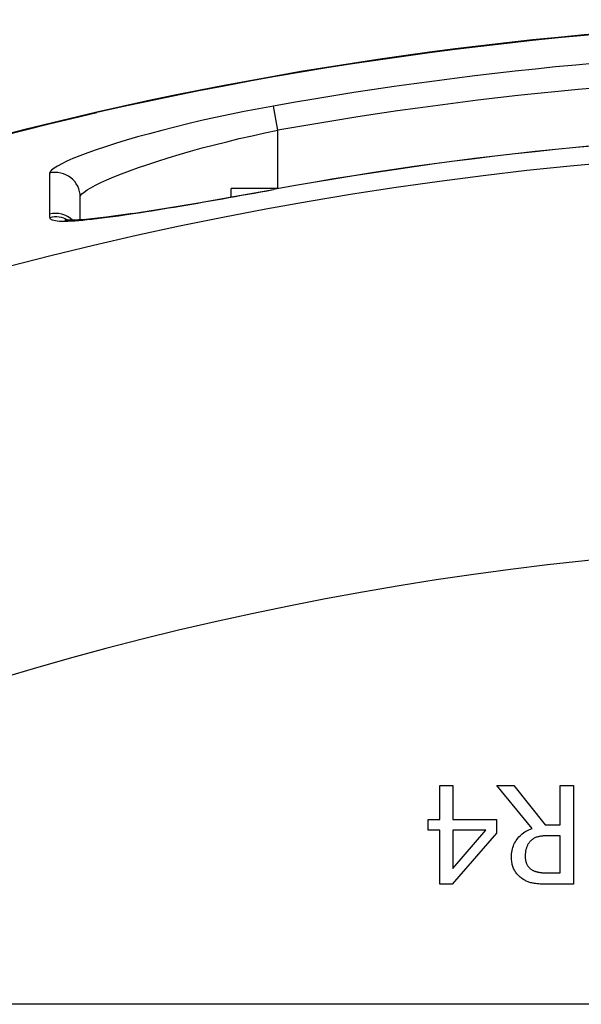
# Model space of a CAD drawing. Header units: inches. Extents: x 2.6 to 80.7, y 4.7 to 41.7.
# Tile 26 of 48: x 15.243 to 15.466, y 30.353 to 30.745. Entities that reach past the tile are written whole.
import ezdxf

# ---------------------------------------------------------------- set-up
doc = ezdxf.new("R2010")
doc.units = ezdxf.units.IN
doc.header["$MEASUREMENT"] = 0
doc.layers.add('Visible Edges(ANSI)', color=7, linetype='Continuous', lineweight=25)
doc.layers.add('Visible Tangent Edges(ANSI)', color=7, linetype='Continuous', lineweight=25)

msp = doc.modelspace()

# ---------------------------------------------------------------- linework, layer by layer
at = {"layer": 'Visible Edges(ANSI)'}
for p, q in [((15.26677, 30.66484), (15.26677, 30.67393)), ((15.34565, 30.67731), (15.32687, 30.67731)), ((15.32687, 30.67393), (15.32687, 30.67731)), ((15.41006, 30.42616), (15.41006, 30.43968)), ((15.41006, 30.43968), (15.41513, 30.43968)), ((15.41513, 30.43968), (15.41513, 30.42616)), ((15.44672, 30.42255), (15.43271, 30.43968)), ((15.43271, 30.43968), (15.43951, 30.43968)), ((15.43951, 30.43968), (15.45195, 30.42402)), ((15.45795, 30.42402), (15.45795, 30.43968)), ((15.45795, 30.43968), (15.46318, 30.43968)), ((15.46318, 30.43968), (15.46318, 30.40031)), ((15.40537, 30.42191), (15.40537, 30.42616)), ((15.40537, 30.42616), (15.41006, 30.42616)), ((15.41513, 30.42616), (15.43252, 30.42616)), ((15.43252, 30.42616), (15.43252, 30.42061)), ((15.45195, 30.42402), (15.45795, 30.42402)), ((15.41006, 30.42191), (15.40537, 30.42191)), ((15.41006, 30.40031), (15.41006, 30.42191)), ((15.43252, 30.42061), (15.41491, 30.40031)), ((15.41513, 30.40654), (15.42837, 30.42191)), ((15.42837, 30.42191), (15.41513, 30.42191)), ((15.41513, 30.42191), (15.41513, 30.40654)), ((15.45795, 30.41965), (15.45335, 30.41965)), ((15.45795, 30.40485), (15.45795, 30.41965)), ((15.45275, 30.40485), (15.45795, 30.40485)), ((15.41491, 30.40031), (15.41006, 30.40031)), ((15.46318, 30.40031), (15.45303, 30.40031)), ((18.51741, 30.35251), (2.68541, 30.35251))]:
    msp.add_line(p, q, dxfattribs=at)
at = {"layer": 'Visible Edges(ANSI)', "flags": 128}
for points in [[(15.27337, 30.70777), (15.2447, 30.7009), (15.21622, 30.69336), (15.18805, 30.68518), (15.16026, 30.67641), (15.13288, 30.66706), (15.10594, 30.65716), (15.0795, 30.64675), (15.05365, 30.63589)], [(15.28758, 30.66736), (15.30011, 30.66933), (15.31389, 30.67166), (15.32861, 30.67424), (15.34374, 30.67696)], [(15.28758, 30.66736), (15.27726, 30.66592), (15.26897, 30.66501), (15.26315, 30.66467), (15.26134, 30.66472), (15.26065, 30.66477)], [(15.43855, 30.411), (15.43857, 30.41171), (15.43861, 30.4124), (15.43869, 30.41307), (15.43879, 30.41372), (15.43893, 30.41435), (15.4391, 30.41496), (15.4393, 30.41556), (15.43953, 30.41613), (15.43979, 30.41668), (15.44008, 30.41722), (15.4404, 30.41773), (15.44075, 30.41823), (15.44113, 30.41871), (15.44153, 30.41916), (15.44195, 30.41959), (15.44239, 30.42001), (15.44286, 30.4204), (15.44334, 30.42077), (15.44385, 30.42112), (15.44438, 30.42145), (15.44493, 30.42176), (15.44551, 30.42204), (15.4461, 30.42231), (15.44672, 30.42255)], [(15.45335, 30.41965), (15.45298, 30.41965), (15.45261, 30.41964), (15.45225, 30.41962), (15.4519, 30.4196), (15.45155, 30.41958), (15.4512, 30.41955), (15.45087, 30.41951), (15.45054, 30.41947), (15.45022, 30.41942), (15.4499, 30.41937), (15.44959, 30.41931), (15.44929, 30.41925), (15.44899, 30.41918), (15.4487, 30.41909), (15.44842, 30.419), (15.44815, 30.41889), (15.44788, 30.41877), (15.44762, 30.41864), (15.44737, 30.4185), (15.44713, 30.41834), (15.4469, 30.41818), (15.44667, 30.418), (15.44645, 30.41781), (15.44624, 30.41761)], [(15.44624, 30.41761), (15.44605, 30.41742), (15.44587, 30.41723), (15.4457, 30.41704), (15.44554, 30.41683), (15.44539, 30.41663), (15.44524, 30.41641), (15.44511, 30.41619), (15.44498, 30.41596), (15.44486, 30.41573), (15.44475, 30.41549), (15.44464, 30.41524), (15.44455, 30.41499), (15.44446, 30.41473), (15.44438, 30.41447), (15.44431, 30.41419), (15.44425, 30.41391), (15.44419, 30.41363), (15.44414, 30.41333), (15.4441, 30.41303), (15.44407, 30.41272), (15.44404, 30.41241), (15.44402, 30.41208), (15.44401, 30.41175), (15.44401, 30.41142)], [(15.44401, 30.41142), (15.44401, 30.41113), (15.44402, 30.41085), (15.44404, 30.41058), (15.44407, 30.41031), (15.44411, 30.41005), (15.44416, 30.40979), (15.44421, 30.40954), (15.44428, 30.4093), (15.44435, 30.40906), (15.44443, 30.40882), (15.44452, 30.40859), (15.44461, 30.40837), (15.44472, 30.40815), (15.44483, 30.40794), (15.44496, 30.40774), (15.44509, 30.40754), (15.44523, 30.40735), (15.44539, 30.40716), (15.44555, 30.40698), (15.44572, 30.40681), (15.4459, 30.40664), (15.44609, 30.40649), (15.44629, 30.40633), (15.44649, 30.40619)], [(15.44302, 30.40239), (15.44268, 30.40262), (15.44235, 30.40286), (15.44203, 30.40311), (15.44173, 30.40337), (15.44144, 30.40364), (15.44116, 30.40392), (15.4409, 30.40421), (15.44064, 30.40451), (15.4404, 30.40482), (15.44017, 30.40514), (15.43995, 30.40548), (15.43975, 30.40582), (15.43956, 30.40617), (15.43938, 30.40654), (15.43922, 30.40693), (15.43908, 30.40732), (15.43896, 30.40773), (15.43885, 30.40816), (15.43876, 30.4086), (15.43868, 30.40905), (15.43863, 30.40952), (15.43858, 30.41), (15.43856, 30.41049), (15.43855, 30.411)], [(15.44649, 30.40619), (15.44668, 30.40607), (15.44688, 30.40595), (15.44708, 30.40585), (15.44728, 30.40574), (15.44749, 30.40565), (15.4477, 30.40556), (15.44792, 30.40548), (15.44815, 30.4054), (15.44838, 30.40533), (15.44861, 30.40526), (15.44885, 30.4052), (15.44909, 30.40515), (15.44935, 30.4051), (15.44961, 30.40506), (15.44988, 30.40502), (15.45016, 30.40498), (15.45045, 30.40495), (15.45075, 30.40492), (15.45106, 30.4049), (15.45138, 30.40488), (15.45171, 30.40486), (15.45204, 30.40485), (15.45239, 30.40485), (15.45275, 30.40485)], [(15.45303, 30.40031), (15.45248, 30.40032), (15.45194, 30.40032), (15.45141, 30.40034), (15.4509, 30.40036), (15.45041, 30.40038), (15.44993, 30.40041), (15.44946, 30.40044), (15.44901, 30.40048), (15.44858, 30.40052), (15.44816, 30.40057), (15.44776, 30.40062), (15.44737, 30.40068), (15.44699, 30.40075), (15.44662, 30.40083), (15.44624, 30.40093), (15.44587, 30.40103), (15.44551, 30.40116), (15.44514, 30.40129), (15.44478, 30.40144), (15.44442, 30.4016), (15.44407, 30.40178), (15.44371, 30.40197), (15.44336, 30.40217), (15.44302, 30.40239)]]:
    msp.add_lwpolyline(points, dxfattribs=at)
at = {"layer": 'Visible Edges(ANSI)'}
for radius, start, end in [(1.48092, 77.20209, 102.79791), (1.43662, 79.66757, 100.33243)]:
    msp.add_arc((15.60141, 29.26364), radius, start, end, dxfattribs=at)
at = {"layer": 'Visible Tangent Edges(ANSI)'}
for p, q in [((15.34551, 30.70053), (15.34379, 30.71018)), ((15.27337, 30.70777), (15.27342, 30.70755)), ((15.34551, 30.67731), (15.34551, 30.70053)), ((15.2546, 30.68345), (15.25457, 30.66715)), ((15.34374, 30.67696), (15.34375, 30.67693))]:
    msp.add_line(p, q, dxfattribs=at)
at = {"layer": 'Visible Tangent Edges(ANSI)', "flags": 128}
for points in [[(15.34379, 30.71018), (15.33796, 30.70912), (15.33214, 30.70799), (15.32636, 30.70682), (15.32068, 30.70561), (15.31512, 30.70437), (15.30969, 30.70309), (15.30441, 30.7018), (15.29928, 30.70049), (15.29434, 30.69917), (15.28961, 30.69785), (15.28512, 30.69654), (15.28087, 30.69524), (15.27688, 30.69397), (15.27318, 30.69272), (15.26977, 30.69151), (15.26667, 30.69034), (15.2639, 30.68923), (15.26148, 30.68818), (15.25941, 30.6872), (15.2577, 30.68629), (15.25635, 30.68545), (15.25538, 30.68469), (15.2548, 30.68403), (15.2546, 30.68345)], [(15.23553, 30.69831), (15.24498, 30.70073), (15.25444, 30.70308), (15.26392, 30.70535), (15.27342, 30.70755)], [(15.26677, 30.67393), (15.26694, 30.6745), (15.26746, 30.67517), (15.26831, 30.67592), (15.2695, 30.67675), (15.27101, 30.67766), (15.27284, 30.67865), (15.27498, 30.67969), (15.27742, 30.6808), (15.28015, 30.68196), (15.28317, 30.68316), (15.28644, 30.6844), (15.28996, 30.68567), (15.29371, 30.68696), (15.29767, 30.68827), (15.30185, 30.68958), (15.30621, 30.69089), (15.31074, 30.6922), (15.3154, 30.69349), (15.3202, 30.69475), (15.32511, 30.69598), (15.33012, 30.69719), (15.33522, 30.69835), (15.34036, 30.69947), (15.34551, 30.70053)], [(15.28689, 30.66719), (15.28891, 30.6675), (15.29097, 30.66782), (15.29307, 30.66815), (15.29522, 30.66849), (15.2974, 30.66884), (15.29962, 30.66921), (15.30188, 30.66958), (15.30417, 30.66996), (15.30648, 30.67035), (15.30883, 30.67075), (15.3112, 30.67115), (15.3136, 30.67156), (15.31602, 30.67198), (15.31847, 30.67241), (15.32095, 30.67284), (15.32344, 30.67328), (15.32595, 30.67373), (15.32848, 30.67417), (15.33101, 30.67463), (15.33356, 30.67508), (15.33611, 30.67554), (15.33866, 30.676), (15.3412, 30.67646), (15.34375, 30.67693)], [(15.25457, 30.66715), (15.25457, 30.66709), (15.25457, 30.66703), (15.25457, 30.66697), (15.25457, 30.66691), (15.25457, 30.66685), (15.25457, 30.66679), (15.25458, 30.66673), (15.25458, 30.66667), (15.25458, 30.66661), (15.25458, 30.66655), (15.25458, 30.66649), (15.25458, 30.66643), (15.25459, 30.66637), (15.25459, 30.66631), (15.25459, 30.66625), (15.25459, 30.66619), (15.2546, 30.66614), (15.2546, 30.66608), (15.2546, 30.66602), (15.25461, 30.66596), (15.25461, 30.6659), (15.25461, 30.66584), (15.25462, 30.66578), (15.25462, 30.66572)], [(15.25462, 30.66572), (15.2547, 30.66545), (15.2549, 30.66521), (15.25522, 30.665), (15.25566, 30.66482), (15.25621, 30.66467), (15.25688, 30.66454), (15.25766, 30.66445), (15.25856, 30.66439), (15.25957, 30.66436), (15.26068, 30.66436), (15.26191, 30.66438), (15.26324, 30.66444), (15.26467, 30.66452), (15.26621, 30.66463), (15.26785, 30.66477), (15.26959, 30.66494), (15.27143, 30.66513), (15.27338, 30.66535), (15.27541, 30.6656), (15.27754, 30.66587), (15.27976, 30.66617), (15.28206, 30.66649), (15.28444, 30.66683), (15.28689, 30.66719)]]:
    msp.add_lwpolyline(points, dxfattribs=at)
at = {"layer": 'Visible Tangent Edges(ANSI)'}
for radius, start, end in [(1.48069, 77.20209, 102.79791), (1.4693, 79.90168, 100.09832), (1.4595, 79.90168, 100.09832), (1.43658, 79.66757, 100.33243), (1.42943, 67.47571, 112.52429), (1.27255, 68.44534, 111.55466)]:
    msp.add_arc((15.60141, 29.26364), radius, start, end, dxfattribs=at)
for centre, major_axis, ratio, start_param, end_param in [((15.25692, 30.67393), (0.00984, 0), 0.995969, 0, 1.809444), ((15.25692, 30.65763), (0.00984, 0), 0.995964, 0.803958, 1.812127), ((15.25698, 30.6562), (-0.00982, -0.00071), 0.996083, 4.113518, 4.881889), ((15.28904, 30.65763), (-0.00146, 0.00973), 0.633246, 0, 0.112851)]:
    msp.add_ellipse(centre, major_axis=major_axis, ratio=ratio, start_param=start_param, end_param=end_param, dxfattribs=at)

doc.saveas('drawing.dxf')
